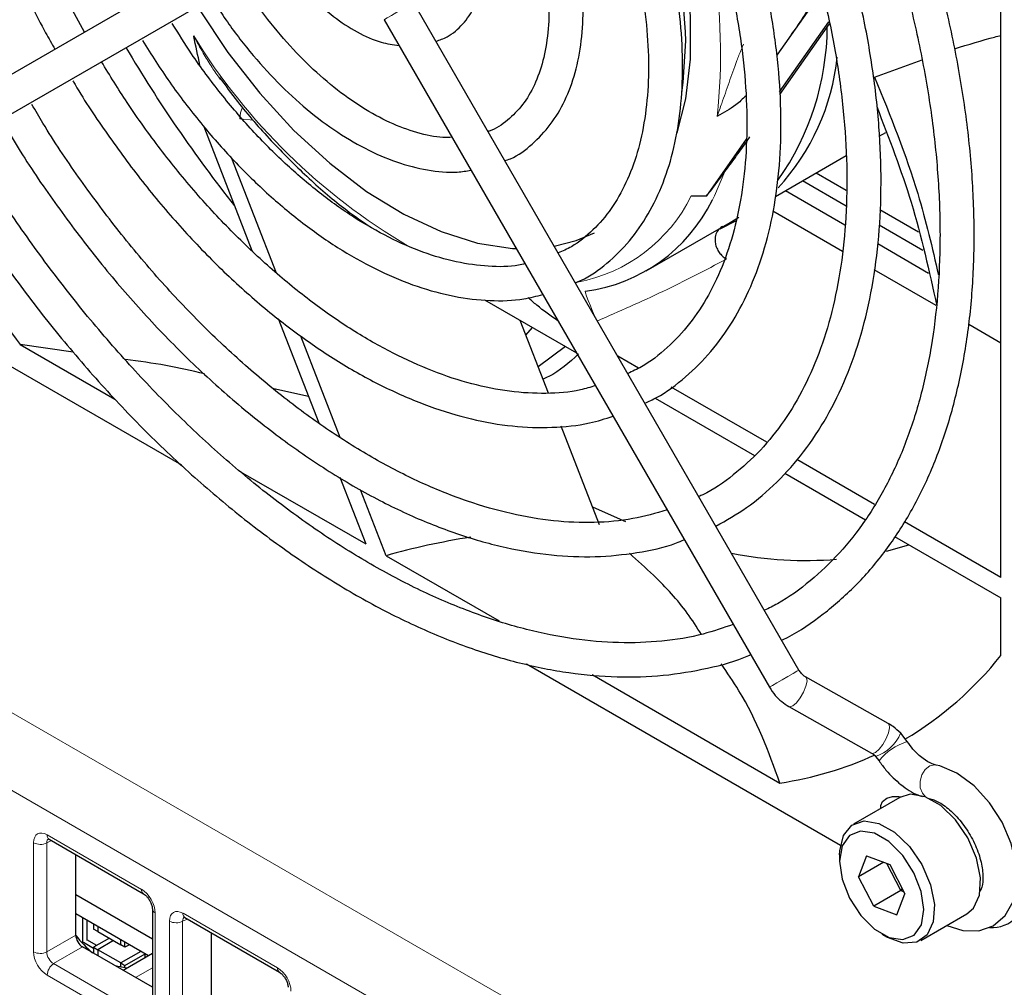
# Paper-space layout 'Blatt4' of a CAD drawing. Header units: millimetres. Extents: x 5 to 418, y 2 to 292.
# Tile 44 of 70: x 109 to 121, y 189 to 202. Entities that reach past the tile are written whole.
import ezdxf

# ---------------------------------------------------------------- set-up
doc = ezdxf.new("R2010")
doc.units = ezdxf.units.MM

psp = doc.layouts.new('Blatt4')

# ---------------------------------------------------------------- linework, layer by layer
at = {"color": 7, "linetype": 'Continuous', "lineweight": 18}
for p, q in [((87.581, 204.8), (130.346, 180.112)), ((129.912, 179.351), (87.147, 204.039)), ((111.667, 200.426), (111.486, 200.442)), ((108.98, 191.124), (110.209, 190.415)), ((108.803, 189.603), (108.803, 191.022)), ((109.038, 191.049), (108.975, 191.02)), ((108.975, 191.02), (108.975, 189.601)), ((110.385, 190.109), (110.385, 188.69)), ((110.748, 190.104), (111.977, 189.394)), ((110.571, 188.583), (110.571, 190.002)), ((110.805, 190.028), (110.743, 189.999)), ((110.743, 189.999), (110.743, 188.58)), ((108.975, 189.601), (109.352, 189.818)), ((109.441, 189.665), (109.064, 189.448)), ((109.064, 189.448), (110.292, 188.738)), ((110.209, 188.588), (108.98, 189.298)), ((110.131, 189.267), (110.349, 189.393))]:
    psp.add_line(p, q, dxfattribs=at)
at = {"color": 7, "linetype": 'Continuous', "lineweight": 25}
for p, q in [((121.394, 194.474), (121.394, 204.881)), ((111.859, 202.954), (106.843, 200.058)), ((107.065, 199.673), (112.081, 202.569)), ((119.07, 202.116), (118.477, 201.273)), ((118.765, 193.269), (113.75, 201.956)), ((113.365, 201.734), (118.38, 193.047)), ((118.513, 200.793), (119.156, 201.708)), ((118.515, 200.76), (119.162, 201.679)), ((119.75, 200.986), (120.369, 201.211)), ((111.017, 200.346), (111.644, 198.731)), ((119.811, 200.216), (119.898, 200.266)), ((117.564, 199.442), (118.083, 200.181)), ((111.964, 198.437), (111.385, 199.928)), ((118.459, 199.435), (119.381, 199.968)), ((118.989, 199.741), (119.381, 199.515)), ((118.812, 199.639), (119.38, 199.312)), ((117.364, 199.44), (117.564, 199.442)), ((118.591, 199.512), (119.363, 199.066)), ((117.871, 199.096), (117.982, 199.165)), ((119.332, 198.717), (118.426, 199.24)), ((119.818, 199.263), (120.32, 198.973)), ((116.775, 198.464), (117.871, 199.096)), ((117.946, 199.114), (117.735, 199.009)), ((119.81, 199.064), (120.379, 198.735)), ((119.791, 198.819), (120.453, 198.437)), ((120.552, 198.013), (119.746, 198.478)), ((110.732, 195.936), (106.599, 198.322)), ((114.674, 198.088), (115.868, 197.399)), ((111.987, 197.846), (112.515, 196.487)), ((115.504, 196.874), (115.137, 197.821)), ((121.394, 197.526), (120.975, 197.768)), ((115.211, 197.63), (115.296, 197.729)), ((108.627, 197.508), (109.859, 196.797)), ((109.317, 197.408), (108.627, 197.508)), ((112.795, 196.296), (112.283, 197.613)), ((115.725, 197.482), (115.371, 197.218)), ((116.676, 197.198), (116.408, 197.353)), ((112.381, 196.831), (111.929, 196.929)), ((118.345, 196.234), (117.102, 196.952)), ((116.893, 196.807), (118.185, 196.061)), ((116.17, 195.159), (115.672, 196.443)), ((119.75, 195.423), (118.736, 196.009)), ((111.497, 195.851), (113.126, 194.911)), ((118.581, 195.833), (119.632, 195.226)), ((112.79, 195.778), (113.126, 194.911)), ((113.391, 194.758), (113.059, 195.615)), ((121.394, 194.474), (120.137, 195.2)), ((120.01, 195.007), (121.394, 194.209)), ((119.903, 194.816), (120.196, 194.9)), ((113.391, 194.758), (114.863, 193.908)), ((121.394, 193.461), (121.394, 194.209)), ((119.304, 190.987), (115.219, 193.345)), ((116.073, 193.21), (118.517, 191.799)), ((119.927, 192.575), (118.852, 193.181)), ((118.634, 192.793), (119.709, 192.188)), ((120.174, 192.339), (120.089, 192.447)), ((119.762, 192.146), (119.808, 192.087)), ((120.077, 191.612), (119.476, 191.265)), ((109.006, 191.067), (110.235, 190.358)), ((109.352, 189.818), (109.352, 190.867)), ((119.294, 190.865), (119.294, 190.783)), ((119.645, 190.851), (119.541, 190.579)), ((119.645, 190.851), (119.947, 190.739)), ((119.868, 190.768), (119.541, 190.579)), ((120.092, 190.399), (119.91, 190.753)), ((119.947, 190.739), (120.144, 190.355)), ((119.738, 190.195), (119.541, 190.579)), ((110.349, 189.767), (109.352, 190.342)), ((120.092, 190.399), (119.738, 190.195)), ((120.039, 190.082), (120.144, 190.355)), ((120.092, 190.399), (120.109, 190.423)), ((120.128, 190.385), (120.092, 190.399)), ((119.738, 190.195), (120.039, 190.082)), ((110.299, 189.551), (109.352, 190.097)), ((110.349, 190.16), (110.349, 188.741)), ((120.351, 189.75), (120.952, 190.097)), ((109.444, 189.709), (109.444, 190.044)), ((109.497, 190.014), (109.497, 189.748)), ((109.585, 189.963), (109.585, 189.896)), ((109.638, 189.932), (109.638, 189.865)), ((110.773, 190.047), (112.002, 189.337)), ((109.638, 189.865), (109.585, 189.896)), ((109.638, 189.865), (109.939, 189.691)), ((111.12, 188.798), (111.12, 189.847)), ((119.842, 189.834), (119.913, 189.793)), ((109.585, 189.645), (109.453, 189.722)), ((109.625, 189.684), (109.497, 189.758)), ((109.789, 189.778), (109.585, 189.661)), ((109.842, 189.748), (109.638, 189.63)), ((109.939, 189.691), (109.939, 189.759)), ((109.992, 189.661), (109.939, 189.691)), ((109.992, 189.661), (109.992, 189.728)), ((110.05, 189.694), (109.992, 189.661)), ((110.349, 189.141), (109.441, 189.665)), ((109.585, 189.661), (109.638, 189.63)), ((109.585, 189.661), (109.585, 189.582)), ((109.638, 189.63), (109.638, 189.551)), ((109.939, 189.457), (109.638, 189.63)), ((110.2, 189.608), (109.939, 189.457)), ((110.349, 189.579), (109.969, 189.36)), ((109.992, 189.426), (110.254, 189.577)), ((110.257, 189.526), (110.257, 189.575)), ((109.939, 189.401), (109.939, 189.457)), ((109.939, 189.457), (109.992, 189.426)), ((109.992, 189.393), (109.992, 189.426))]:
    psp.add_line(p, q, dxfattribs=at)
at = {"color": 7, "linetype": 'Continuous', "lineweight": 25, "flags": 128}
for points in [[(117.179, 200.26), (117.292, 200.702), (117.354, 201.222), (117.354, 201.783), (117.292, 202.375), (117.169, 202.989), (116.987, 203.614), (116.748, 204.241), (116.458, 204.858), (116.361, 205.041)], [(110.949, 201.883), (110.953, 201.877), (111.332, 201.308), (111.748, 200.777), (112.192, 200.294), (112.658, 199.865), (113.137, 199.499), (113.623, 199.201), (114.106, 198.976), (114.58, 198.827), (115.035, 198.758), (115.085, 198.755)], [(117.242, 200.781), (117.26, 200.916), (117.291, 201.458)], [(115.58, 198.786), (115.864, 198.859), (116.103, 198.961)], [(116.078, 195.395), (116.437, 195.234), (116.509, 195.204)], [(120.69, 189.946), (120.899, 189.879), (121.107, 189.877), (121.292, 189.941), (121.45, 190.075), (121.552, 190.255), (121.6, 190.474), (121.594, 190.732), (121.528, 191.012), (121.409, 191.288), (121.245, 191.543), (121.045, 191.761), (120.819, 191.928), (120.597, 192.021), (120.549, 192.033), (120.549, 192.033)], [(119.832, 191.471), (119.83, 191.506), (119.853, 191.56), (119.907, 191.601), (119.982, 191.623), (120.067, 191.622), (120.088, 191.618)], [(120.406, 191.62), (120.214, 191.653), (120.077, 191.612)], [(120.952, 190.097), (121.036, 190.169), (121.115, 190.339), (121.13, 190.565), (121.078, 190.823), (120.965, 191.084), (120.803, 191.32), (120.61, 191.505), (120.406, 191.62)], [(119.294, 190.865), (119.296, 190.915), (119.344, 191.116), (119.454, 191.251), (119.613, 191.306), (119.805, 191.273)], [(119.805, 191.273), (120.009, 191.158), (120.202, 190.973), (120.364, 190.737), (120.477, 190.476), (120.529, 190.218), (120.514, 189.992), (120.435, 189.822), (120.298, 189.726), (120.12, 189.715), (119.919, 189.789), (119.913, 189.793)], [(119.747, 191.145), (119.568, 191.173), (119.422, 191.116), (119.327, 190.98), (119.294, 190.782), (119.328, 190.547), (119.423, 190.302), (119.569, 190.076), (119.748, 189.898), (119.938, 189.788), (120.117, 189.761), (120.263, 189.818), (120.358, 189.954), (120.39, 190.151), (120.357, 190.387), (120.262, 190.632), (120.116, 190.857), (119.937, 191.036), (119.747, 191.145)], [(110.023, 189.391), (109.899, 189.41), (109.865, 189.42)]]:
    psp.add_lwpolyline(points, dxfattribs=at)
at = {"color": 7, "linetype": 'Continuous', "lineweight": 18, "flags": 128}
for points in [[(113.365, 201.734), (113.371, 201.738), (113.404, 201.757), (113.46, 201.789), (113.531, 201.83), (113.606, 201.874), (113.674, 201.912), (113.724, 201.941), (113.748, 201.955), (113.75, 201.956)], [(117.802, 199.758), (117.665, 199.441), (117.638, 199.388)], [(116.114, 197.861), (116.11, 197.871), (116.08, 197.939), (116.05, 198.011), (116.023, 198.079), (116.001, 198.137), (115.987, 198.179), (115.982, 198.2), (115.987, 198.199)], [(118.38, 193.047), (118.387, 193.05), (118.42, 193.069), (118.476, 193.102), (118.547, 193.143), (118.622, 193.186), (118.689, 193.225), (118.739, 193.254), (118.764, 193.268), (118.765, 193.269)], [(118.634, 192.793), (118.646, 192.79), (118.685, 192.803), (118.732, 192.844), (118.782, 192.907), (118.825, 192.982), (118.856, 193.058), (118.87, 193.123), (118.864, 193.167), (118.852, 193.181)], [(119.709, 192.188), (119.721, 192.185), (119.76, 192.198), (119.807, 192.239), (119.857, 192.302), (119.9, 192.377), (119.931, 192.452), (119.945, 192.517), (119.939, 192.562), (119.927, 192.575)], [(120.414, 191.618), (120.371, 191.665), (120.344, 191.738), (120.342, 191.823), (120.365, 191.907), (120.409, 191.976), (120.467, 192.021), (120.532, 192.035), (120.549, 192.033)]]:
    psp.add_lwpolyline(points, dxfattribs=at)
at = {"color": 7, "linetype": 'Continuous', "lineweight": 25}
for centre, radius, start, end in [((109.659, 201.213), 7.636, 1.8385, 29.7338), ((115.626, 201.666), 3.508, 324.8893, 359.5803), ((126.083, 210.894), 18.687, 210.6403, 218.3096), ((116.314, 201.555), 2.965, 317.3142, 354.0447), ((126.337, 211.04), 22.288, 210.5367, 217.3833), ((114.18, 202.349), 4.46, 319.3307, 320.364), ((115.7, 200.338), 2.158, 277.6275, 333.8921), ((118.859, 199.77), 5.074, 258.959, 274.4775), ((117.822, 196.29), 4.557, 300.6254, 321.6186), ((117.842, 196.348), 4.599, 278.4389, 294.6074), ((121.281, 190.346), 0.428, 265.4147, 9.7963), ((110.505, 190.712), 1.46, 217.8618, 230.217)]:
    psp.add_arc(centre, radius, start, end, dxfattribs=at)
at = {"color": 7, "linetype": 'Continuous', "lineweight": 18}
for centre, radius, start, end in [((110.489, 201.284), 7.256, 353.6007, 25.9923), ((117.789, 205.778), 8.108, 211.6556, 239.5509), ((112.007, 200.406), 0.522, 158.546, 176.0304), ((115.488, 200.375), 2.096, 280.9344, 333.4914), ((119.59, 192.659), 0.542, 288.443, 336.8875), ((120.388, 191.634), 0.736, 106.8684, 142.0124), ((109.041, 191.118), 0.062, 173.888, 234.7998), ((108.892, 191.194), 0.194, 242.7384, 295.5295), ((110.271, 190.408), 0.0623, 173.9725, 233.8675), ((110.411, 190.166), 0.0623, 186.2479, 246.0218), ((110.809, 190.097), 0.062, 173.888, 234.7998), ((110.66, 190.174), 0.194, 242.7384, 295.5295), ((108.892, 189.775), 0.194, 242.7384, 295.5295), ((109.173, 189.288), 0.193, 124.4666, 177.2658), ((112.038, 189.388), 0.0623, 173.9725, 233.8675)]:
    psp.add_arc(centre, radius, start, end, dxfattribs=at)
at = {"color": 7, "linetype": 'Continuous', "lineweight": 25}
for centre, major_axis, ratio, start_param, end_param in [((117.371, 190.882), (7.357, -0.897), 0.565682, 2.040513, 2.209587), ((109.441, 189.767), (-0.062, 0.108), 0.578965, 0.786849, 2.354907)]:
    psp.add_ellipse(centre, major_axis=major_axis, ratio=ratio, start_param=start_param, end_param=end_param, dxfattribs=at)
at = {"color": 7, "linetype": 'Continuous', "lineweight": 18}
for centre, major_axis, ratio, start_param, end_param in [((108.98, 190.92), (-0.125, 0.217), 0.575802, 5.499237, 7.067295), ((109.069, 190.971), (-0.073, 0.103), 0.569649, 6.163641, 7.016731), ((110.208, 190.211), (-0.125, 0.217), 0.578965, 3.928442, 5.496499), ((110.748, 189.899), (-0.125, 0.217), 0.575802, 5.499237, 7.067295), ((110.836, 189.95), (-0.073, 0.103), 0.569649, 6.163641, 7.016731), ((108.98, 189.502), (-0.125, 0.217), 0.578965, 0.786849, 2.354907), ((109.069, 189.553), (-0.062, 0.108), 0.642476, 0.786856, 2.354913), ((111.976, 189.19), (-0.125, 0.217), 0.578965, 3.928442, 5.496499)]:
    psp.add_ellipse(centre, major_axis=major_axis, ratio=ratio, start_param=start_param, end_param=end_param, dxfattribs=at)
at = {"color": 7, "linetype": 'Continuous', "lineweight": 25}
for points, knots in [([(108.798, 209.644), (108.736, 209.589), (108.557, 209.432), (108.312, 209.103), (108.063, 208.667), (107.868, 208.174), (107.727, 207.631), (107.643, 207.043), (107.615, 206.417), (107.645, 205.759), (107.731, 205.078), (107.872, 204.38), (108.068, 203.672), (108.314, 202.961), (108.612, 202.256), (108.87, 201.717), (109.04, 201.421), (109.081, 201.35)], [0, 0, 0, 0, 0.037669, 0.108408, 0.17959, 0.251301, 0.323471, 0.395956, 0.468611, 0.541328, 0.61403, 0.686692, 0.759308, 0.831882, 0.904423, 0.976943, 1, 1, 1, 1]), ([(109.467, 201.573), (109.396, 201.699), (109.203, 202.044), (108.933, 202.628), (108.657, 203.314), (108.433, 204.001), (108.26, 204.681), (108.14, 205.346), (108.074, 205.989), (108.062, 206.602), (108.105, 207.18), (108.201, 207.714), (108.349, 208.201), (108.546, 208.633), (108.77, 208.989), (108.946, 209.17), (109.025, 209.251)], [0, 0, 0, 0, 0.043161, 0.118087, 0.192987, 0.267849, 0.342659, 0.417402, 0.492072, 0.566665, 0.641195, 0.7157, 0.790231, 0.864912, 0.939937, 1, 1, 1, 1]), ([(118.54, 193.659), (118.566, 193.671), (118.76, 193.76), (119.085, 193.992), (119.508, 194.357), (119.882, 194.792), (120.209, 195.285), (120.485, 195.837), (120.708, 196.442), (120.877, 197.098), (120.991, 197.798), (121.048, 198.538), (121.048, 199.312), (120.992, 200.115), (120.879, 200.941), (120.711, 201.784), (120.49, 202.638), (120.216, 203.498), (119.893, 204.356), (119.519, 205.207), (119.172, 205.918), (118.935, 206.335), (118.852, 206.479)], [0, 0, 0, 0, 0.008049, 0.060807, 0.113541, 0.166356, 0.219352, 0.272576, 0.326022, 0.379645, 0.433391, 0.487207, 0.541056, 0.594906, 0.648743, 0.702562, 0.75636, 0.81014, 0.863903, 0.917655, 0.971398, 1, 1, 1, 1]), ([(118.471, 206.259), (118.479, 206.246), (118.644, 205.968), (118.928, 205.406), (119.317, 204.579), (119.655, 203.74), (119.946, 202.9), (120.186, 202.063), (120.373, 201.237), (120.507, 200.427), (120.586, 199.639), (120.61, 198.88), (120.579, 198.154), (120.494, 197.468), (120.356, 196.826), (120.166, 196.233), (119.925, 195.693), (119.635, 195.209), (119.299, 194.783), (118.916, 194.423), (118.587, 194.177), (118.373, 194.075), (118.316, 194.048)], [0, 0, 0, 0, 0.002759, 0.057012, 0.111259, 0.165497, 0.21972, 0.273924, 0.328104, 0.382257, 0.436381, 0.490475, 0.544544, 0.5986, 0.652655, 0.70674, 0.760902, 0.815207, 0.869731, 0.924543, 0.97966, 1, 1, 1, 1]), ([(117.684, 195.143), (117.819, 195.219), (118.103, 195.379), (118.485, 195.707), (118.835, 196.101), (119.135, 196.557), (119.386, 197.07), (119.583, 197.636), (119.726, 198.251), (119.813, 198.91), (119.843, 199.607), (119.816, 200.335), (119.732, 201.088), (119.593, 201.86), (119.399, 202.645), (119.153, 203.435), (118.857, 204.226), (118.51, 205.008), (118.222, 205.597), (118.036, 205.915), (117.996, 205.985)], [0, 0, 0, 0, 0.0523, 0.109475, 0.166719, 0.224194, 0.28198, 0.340069, 0.398397, 0.456881, 0.515448, 0.574045, 0.632633, 0.691197, 0.749734, 0.808244, 0.866732, 0.925203, 0.983663, 1, 1, 1, 1]), ([(117.611, 205.763), (117.718, 205.57), (117.961, 205.13), (118.289, 204.423), (118.602, 203.656), (118.865, 202.885), (119.077, 202.119), (119.237, 201.365), (119.342, 200.63), (119.393, 199.919), (119.389, 199.24), (119.33, 198.598), (119.219, 197.998), (119.055, 197.447), (118.841, 196.948), (118.578, 196.505), (118.27, 196.12), (117.914, 195.803), (117.642, 195.606), (117.479, 195.536), (117.461, 195.529)], [0, 0, 0, 0, 0.046361, 0.105459, 0.164544, 0.223608, 0.282644, 0.341646, 0.400608, 0.459528, 0.518407, 0.577257, 0.636097, 0.69496, 0.753911, 0.813044, 0.872479, 0.932323, 0.992603, 1, 1, 1, 1]), ([(116.76, 196.743), (116.811, 196.767), (117.002, 196.854), (117.294, 197.077), (117.628, 197.407), (117.912, 197.802), (118.146, 198.254), (118.328, 198.76), (118.455, 199.315), (118.525, 199.913), (118.539, 200.548), (118.495, 201.212), (118.395, 201.898), (118.24, 202.599), (118.031, 203.309), (117.772, 204.019), (117.461, 204.721), (117.227, 205.202), (117.086, 205.439), (117.077, 205.454)], [0, 0, 0, 0, 0.023224, 0.08673, 0.15021, 0.213925, 0.278073, 0.342691, 0.407694, 0.472946, 0.538322, 0.603733, 0.669122, 0.734472, 0.799783, 0.865057, 0.930303, 0.995533, 1, 1, 1, 1]), ([(116.689, 205.23), (116.768, 205.088), (116.969, 204.726), (117.244, 204.126), (117.516, 203.44), (117.737, 202.753), (117.906, 202.074), (118.023, 201.41), (118.085, 200.769), (118.092, 200.158), (118.045, 199.583), (117.945, 199.052), (117.794, 198.569), (117.594, 198.14), (117.347, 197.767), (117.054, 197.457), (116.783, 197.242), (116.597, 197.157), (116.537, 197.129)], [0, 0, 0, 0, 0.0427985, 0.1088874, 0.1749539, 0.2409853, 0.3069693, 0.3728949, 0.4387545, 0.5045472, 0.5702858, 0.636004, 0.7017516, 0.7676415, 0.8338489, 0.9005905, 0.9680293, 1, 1, 1, 1]), ([(115.854, 198.311), (115.894, 198.327), (116.059, 198.397), (116.31, 198.59), (116.6, 198.886), (116.838, 199.246), (117.027, 199.661), (117.161, 200.127), (117.239, 200.639), (117.26, 201.19), (117.224, 201.77), (117.131, 202.373), (116.983, 202.989), (116.783, 203.61), (116.529, 204.227), (116.323, 204.67), (116.19, 204.898), (116.17, 204.931)], [0, 0, 0, 0, 0.022756, 0.095127, 0.167408, 0.240064, 0.313451, 0.387597, 0.462307, 0.537325, 0.612454, 0.687556, 0.762595, 0.837569, 0.912488, 0.98737, 1, 1, 1, 1]), ([(115.784, 204.707), (115.846, 204.594), (116.014, 204.29), (116.24, 203.777), (116.459, 203.184), (116.627, 202.592), (116.743, 202.014), (116.805, 201.457), (116.812, 200.93), (116.766, 200.441), (116.669, 199.996), (116.521, 199.603), (116.327, 199.265), (116.088, 198.988), (115.856, 198.796), (115.689, 198.723), (115.631, 198.698)], [0, 0, 0, 0, 0.045515, 0.121607, 0.197654, 0.273629, 0.349509, 0.425274, 0.500916, 0.576458, 0.651963, 0.727546, 0.803469, 0.880142, 0.958002, 1, 1, 1, 1]), ([(114.938, 199.898), (114.962, 199.906), (115.094, 199.953), (115.298, 200.109), (115.538, 200.36), (115.726, 200.675), (115.862, 201.041), (115.942, 201.455), (115.965, 201.91), (115.931, 202.395), (115.839, 202.9), (115.692, 203.413), (115.5, 203.92), (115.336, 204.244), (115.255, 204.402)], [0, 0, 0, 0, 0.0188752, 0.1057241, 0.1921947, 0.2793012, 0.3678641, 0.4578767, 0.5488109, 0.6401121, 0.731392, 0.8225479, 0.9135809, 1, 1, 1, 1]), ([(114.867, 204.178), (114.926, 204.067), (115.066, 203.801), (115.238, 203.364), (115.385, 202.883), (115.478, 202.415), (115.519, 201.97), (115.505, 201.56), (115.441, 201.192), (115.328, 200.877), (115.173, 200.615), (114.973, 200.42), (114.82, 200.309), (114.722, 200.282), (114.717, 200.281)], [0, 0, 0, 0, 0.0660076, 0.1587803, 0.2514146, 0.3438409, 0.4360021, 0.5278818, 0.6195676, 0.7112752, 0.8035581, 0.897516, 0.9944217, 1, 1, 1, 1]), ([(114.041, 201.453), (114.09, 201.47), (114.222, 201.516), (114.396, 201.671), (114.552, 201.895), (114.653, 202.172), (114.699, 202.491), (114.688, 202.847), (114.616, 203.224), (114.506, 203.576), (114.4, 203.792), (114.356, 203.883)], [0, 0, 0, 0, 0.0673319, 0.1823158, 0.2965603, 0.4135552, 0.5348199, 0.658991, 0.7839782, 0.9087041, 1, 1, 1, 1]), ([(112.023, 202.536), (112.066, 202.47), (112.185, 202.287), (112.417, 202.027), (112.706, 201.765), (113.013, 201.566), (113.301, 201.435), (113.481, 201.41), (113.558, 201.399)], [0, 0, 0, 0, 0.106026, 0.292577, 0.479898, 0.668428, 0.858337, 1, 1, 1, 1]), ([(114.249, 200.203), (114.21, 200.201), (114.07, 200.195), (113.797, 200.256), (113.442, 200.385), (113.077, 200.585), (112.711, 200.845), (112.353, 201.163), (112.012, 201.533), (111.727, 201.894), (111.572, 202.142), (111.511, 202.24)], [0, 0, 0, 0, 0.048255, 0.174917, 0.299362, 0.423027, 0.546577, 0.670264, 0.794189, 0.918328, 1, 1, 1, 1]), ([(119.05, 202.188), (119.01, 202.108), (118.885, 201.853), (118.723, 201.622), (118.612, 201.464)], [0, 0, 0, 0, 0.3150934, 1, 1, 1, 1]), ([(111.127, 202.018), (111.166, 201.952), (111.302, 201.725), (111.572, 201.369), (111.929, 200.959), (112.311, 200.599), (112.71, 200.293), (113.117, 200.049), (113.527, 199.871), (113.93, 199.769), (114.257, 199.735), (114.437, 199.765), (114.496, 199.775)], [0, 0, 0, 0, 0.0461963, 0.1580935, 0.2700951, 0.3822798, 0.4947203, 0.607464, 0.7204845, 0.8334939, 0.9458283, 1, 1, 1, 1]), ([(115.198, 198.559), (115.171, 198.552), (115.025, 198.515), (114.727, 198.517), (114.311, 198.57), (113.874, 198.698), (113.427, 198.892), (112.973, 199.152), (112.521, 199.475), (112.076, 199.855), (111.645, 200.287), (111.237, 200.767), (110.887, 201.235), (110.691, 201.553), (110.608, 201.686)], [0, 0, 0, 0, 0.021516, 0.115272, 0.207587, 0.298908, 0.389732, 0.480391, 0.571033, 0.661739, 0.752542, 0.843438, 0.93441, 1, 1, 1, 1]), ([(110.969, 201.142), (110.941, 201.267), (110.913, 201.394), (110.887, 201.521), (110.887, 201.522)], [0, 0, 0, 0, 0.98596, 1, 1, 1, 1]), ([(120.788, 201.356), (120.972, 201.411), (121.188, 201.477), (121.367, 201.522), (121.394, 201.529)], [0, 0, 0, 0, 0.847962, 1, 1, 1, 1]), ([(110.22, 201.462), (110.336, 201.28), (110.573, 200.907), (110.974, 200.384), (111.407, 199.891), (111.863, 199.447), (112.336, 199.055), (112.82, 198.722), (113.31, 198.453), (113.798, 198.252), (114.279, 198.122), (114.743, 198.069), (115.131, 198.079), (115.349, 198.136), (115.43, 198.157)], [0, 0, 0, 0, 0.082769, 0.169201, 0.255683, 0.342244, 0.428908, 0.515696, 0.60261, 0.689619, 0.776585, 0.863268, 0.949336, 1, 1, 1, 1]), ([(116.116, 196.97), (116.051, 196.95), (115.851, 196.889), (115.478, 196.861), (115.005, 196.885), (114.509, 196.984), (113.999, 197.151), (113.478, 197.386), (112.951, 197.686), (112.426, 198.05), (111.908, 198.472), (111.402, 198.948), (110.913, 199.474), (110.45, 200.045), (110.037, 200.616), (109.796, 201.008), (109.687, 201.187)], [0, 0, 0, 0, 0.036293, 0.113062, 0.189069, 0.264437, 0.339398, 0.414154, 0.48884, 0.56352, 0.638233, 0.712998, 0.787815, 0.862679, 0.937579, 1, 1, 1, 1]), ([(111.215, 200.984), (111.218, 200.981), (111.224, 200.972), (111.23, 200.963), (111.235, 200.958)], [0, 0, 0, 0, 0.38184, 1, 1, 1, 1]), ([(111.22, 200.987), (111.298, 200.88), (111.511, 200.588), (111.894, 200.152), (112.357, 199.688), (112.777, 199.321), (113.045, 199.134), (113.147, 199.063)], [0, 0, 0, 0, 0.1373738, 0.3753014, 0.6133982, 0.8517216, 1, 1, 1, 1]), ([(119.75, 200.986), (119.955, 200.48), (120.303, 199.617), (120.5, 198.764), (120.581, 198.412)], [0, 0, 0, 0, 0.5870922, 1, 1, 1, 1]), ([(109.315, 200.939), (109.324, 200.923), (109.461, 200.682), (109.762, 200.239), (110.215, 199.62), (110.702, 199.043), (111.213, 198.509), (111.743, 198.026), (112.288, 197.599), (112.842, 197.231), (113.399, 196.928), (113.955, 196.691), (114.503, 196.526), (115.038, 196.433), (115.552, 196.418), (115.991, 196.461), (116.244, 196.541), (116.345, 196.573)], [0, 0, 0, 0, 0.005252, 0.077956, 0.150672, 0.223414, 0.296195, 0.369027, 0.441921, 0.514884, 0.587914, 0.660993, 0.734054, 0.806988, 0.879641, 0.95184, 1, 1, 1, 1]), ([(118.076, 200.745), (118.033, 200.703), (117.921, 200.593), (117.782, 200.524), (117.701, 200.476), (117.7, 200.476)], [0, 0, 0, 0, 0.385099, 0.992564, 1, 1, 1, 1]), ([(117.048, 195.354), (116.902, 195.311), (116.601, 195.224), (116.104, 195.18), (115.574, 195.2), (115.021, 195.294), (114.452, 195.457), (113.87, 195.688), (113.281, 195.987), (112.69, 196.35), (112.101, 196.775), (111.521, 197.258), (110.954, 197.795), (110.405, 198.381), (109.88, 199.012), (109.385, 199.682), (109.017, 200.225), (108.829, 200.55), (108.782, 200.632)], [0, 0, 0, 0, 0.062856, 0.129349, 0.19538, 0.261011, 0.326365, 0.39156, 0.456683, 0.521788, 0.5869, 0.652038, 0.71721, 0.782414, 0.847648, 0.912906, 0.97818, 1, 1, 1, 1]), ([(119.777, 200.603), (119.938, 200.187), (120.274, 199.316), (120.461, 198.457), (120.559, 198.009)], [0, 0, 0, 0, 0.477683, 1, 1, 1, 1]), ([(108.398, 200.41), (108.465, 200.295), (108.677, 199.932), (109.076, 199.349), (109.587, 198.665), (110.129, 198.023), (110.695, 197.424), (111.282, 196.875), (111.884, 196.381), (112.497, 195.944), (113.115, 195.57), (113.734, 195.262), (114.349, 195.022), (114.954, 194.852), (115.545, 194.756), (116.116, 194.733), (116.658, 194.79), (117.043, 194.868), (117.235, 194.95), (117.267, 194.964)], [0, 0, 0, 0, 0.029368, 0.093186, 0.157014, 0.220859, 0.284728, 0.348629, 0.412568, 0.476549, 0.540573, 0.604634, 0.668713, 0.732762, 0.796713, 0.860476, 0.923949, 0.987059, 1, 1, 1, 1]), ([(117.802, 199.758), (117.847, 199.819), (117.937, 199.941), (118.046, 200.091), (118.109, 200.182), (118.127, 200.209)], [0, 0, 0, 0, 0.414234, 0.829434, 1, 1, 1, 1]), ([(117.908, 193.864), (117.78, 193.819), (117.486, 193.715), (116.986, 193.636), (116.422, 193.614), (115.832, 193.665), (115.222, 193.787), (114.597, 193.979), (113.96, 194.239), (113.316, 194.567), (112.67, 194.959), (112.027, 195.413), (111.391, 195.926), (110.767, 196.494), (110.16, 197.114), (109.574, 197.78), (109.013, 198.487), (108.486, 199.232), (108.122, 199.785), (107.946, 200.094), (107.923, 200.135)], [0, 0, 0, 0, 0.046684, 0.106631, 0.166273, 0.225608, 0.284695, 0.343616, 0.402441, 0.461221, 0.519991, 0.578765, 0.637556, 0.69637, 0.755209, 0.814069, 0.872948, 0.931841, 0.990744, 1, 1, 1, 1]), ([(107.525, 199.938), (107.567, 199.864), (107.765, 199.517), (108.158, 198.924), (108.699, 198.166), (109.273, 197.446), (109.874, 196.768), (110.498, 196.136), (111.14, 195.556), (111.796, 195.031), (112.461, 194.564), (113.132, 194.16), (113.804, 193.822), (114.471, 193.551), (115.129, 193.352), (115.774, 193.224), (116.4, 193.17), (117.004, 193.187), (117.574, 193.287), (117.953, 193.384), (118.129, 193.466), (118.136, 193.47)], [0, 0, 0, 0, 0.015824, 0.073566, 0.131312, 0.189069, 0.24684, 0.304631, 0.362445, 0.420287, 0.478159, 0.53606, 0.593986, 0.651926, 0.709849, 0.767714, 0.825465, 0.883037, 0.94037, 0.997436, 1, 1, 1, 1]), ([(117.615, 199.503), (117.66, 199.564), (117.716, 199.642), (117.787, 199.738), (117.802, 199.758)], [0, 0, 0, 0, 0.786238, 1, 1, 1, 1]), ([(117.769, 199.041), (117.744, 199.023), (117.701, 198.992), (117.673, 198.915), (117.671, 198.844), (117.687, 198.777), (117.717, 198.717), (117.756, 198.667), (117.793, 198.636), (117.815, 198.622), (117.822, 198.618)], [0, 0, 0, 0, 0.250627, 0.420835, 0.549685, 0.653963, 0.758686, 0.853863, 0.954133, 1, 1, 1, 1]), ([(115.627, 197.816), (115.535, 197.88), (115.405, 197.97), (115.279, 198.081), (115.242, 198.114)], [0, 0, 0, 0, 0.709693, 1, 1, 1, 1]), ([(115.896, 197.383), (115.774, 197.272), (115.632, 197.142), (115.459, 197.065), (115.434, 197.054)], [0, 0, 0, 0, 0.856095, 1, 1, 1, 1]), ([(111.028, 197.124), (110.862, 197.163), (110.528, 197.242), (110.175, 197.287), (109.998, 197.31)], [0, 0, 0, 0, 0.496408, 1, 1, 1, 1]), ([(117.495, 193.734), (117.436, 193.827), (117.267, 194.093), (116.944, 194.445), (116.664, 194.694), (116.558, 194.789)], [0, 0, 0, 0, 0.2500933, 0.7157699, 1, 1, 1, 1]), ([(118.517, 191.799), (118.369, 192.205), (118.178, 192.734), (117.831, 193.233), (117.752, 193.349)], [0, 0, 0, 0, 0.7692078, 1, 1, 1, 1]), ([(118.852, 193.181), (118.84, 193.188), (118.815, 193.204), (118.785, 193.238), (118.77, 193.262), (118.765, 193.269)], [0, 0, 0, 0, 0.363865, 0.817008, 1, 1, 1, 1]), ([(118.38, 193.047), (118.404, 193.009), (118.471, 192.906), (118.57, 192.837), (118.634, 192.793)], [0, 0, 0, 0, 0.361887, 1, 1, 1, 1]), ([(120.089, 192.447), (120.057, 192.478), (120.007, 192.527), (119.948, 192.562), (119.927, 192.575)], [0, 0, 0, 0, 0.632648, 1, 1, 1, 1]), ([(120.549, 192.033), (120.533, 192.037), (120.487, 192.049), (120.379, 192.111), (120.263, 192.218), (120.199, 192.305), (120.175, 192.339)], [0, 0, 0, 0, 0.166696, 0.47718, 0.799668, 1, 1, 1, 1]), ([(119.709, 192.188), (119.72, 192.181), (119.738, 192.17), (119.755, 192.152), (119.762, 192.146)], [0, 0, 0, 0, 0.635006, 1, 1, 1, 1]), ([(119.808, 192.087), (119.837, 192.047), (119.922, 191.93), (120.092, 191.769), (120.257, 191.659), (120.354, 191.63), (120.375, 191.624)], [0, 0, 0, 0, 0.187666, 0.542112, 0.905263, 1, 1, 1, 1]), ([(120.46, 191.597), (120.48, 191.592), (120.539, 191.577), (120.667, 191.506), (120.824, 191.365), (120.968, 191.176), (121.081, 190.96), (121.149, 190.741), (121.167, 190.551), (121.147, 190.426), (121.126, 190.396), (121.12, 190.386)], [0, 0, 0, 0, 0.063028, 0.186689, 0.311521, 0.438436, 0.566772, 0.694697, 0.820084, 0.942188, 1, 1, 1, 1]), ([(108.99, 191.074), (108.99, 191.074), (108.99, 191.075), (109.001, 191.07), (109.006, 191.067)], [0, 0, 0, 0, 0.511658, 1, 1, 1, 1]), ([(110.235, 190.358), (110.242, 190.353), (110.258, 190.342), (110.287, 190.312), (110.315, 190.272), (110.337, 190.227), (110.347, 190.186), (110.348, 190.168), (110.349, 190.16)], [0, 0, 0, 0, 0.155419, 0.319081, 0.497627, 0.684711, 0.870071, 1, 1, 1, 1]), ([(110.757, 190.054), (110.758, 190.054), (110.758, 190.054), (110.768, 190.049), (110.773, 190.047)], [0, 0, 0, 0, 0.511658, 1, 1, 1, 1]), ([(112.002, 189.337), (112.01, 189.332), (112.026, 189.322), (112.055, 189.292), (112.083, 189.252), (112.104, 189.206), (112.115, 189.165), (112.116, 189.147), (112.116, 189.14)], [0, 0, 0, 0, 0.155419, 0.319081, 0.497627, 0.684711, 0.870071, 1, 1, 1, 1])]:
    psp.add_open_spline(points, degree=3, knots=knots, dxfattribs=at)
at = {"color": 7, "linetype": 'Continuous', "lineweight": 18}
for points, knots in [([(110.887, 201.522), (110.928, 201.447), (110.999, 201.315), (111.109, 201.135), (111.181, 201.033), (111.215, 200.984)], [0, 0, 0, 0, 0.408751, 0.713762, 1, 1, 1, 1]), ([(117.7, 200.476), (117.72, 200.532), (117.77, 200.671), (117.852, 200.908), (117.936, 201.143), (118.001, 201.316), (118.032, 201.39), (118.042, 201.414)], [0, 0, 0, 0, 0.205502, 0.512452, 0.804789, 0.936569, 1, 1, 1, 1]), ([(117.822, 198.618), (117.548, 198.475), (116.998, 198.188), (116.425, 197.937), (116.137, 197.812)], [0, 0, 0, 0, 0.497178, 1, 1, 1, 1])]:
    psp.add_open_spline(points, degree=3, knots=knots, dxfattribs=at)

doc.saveas('drawing.dxf')
